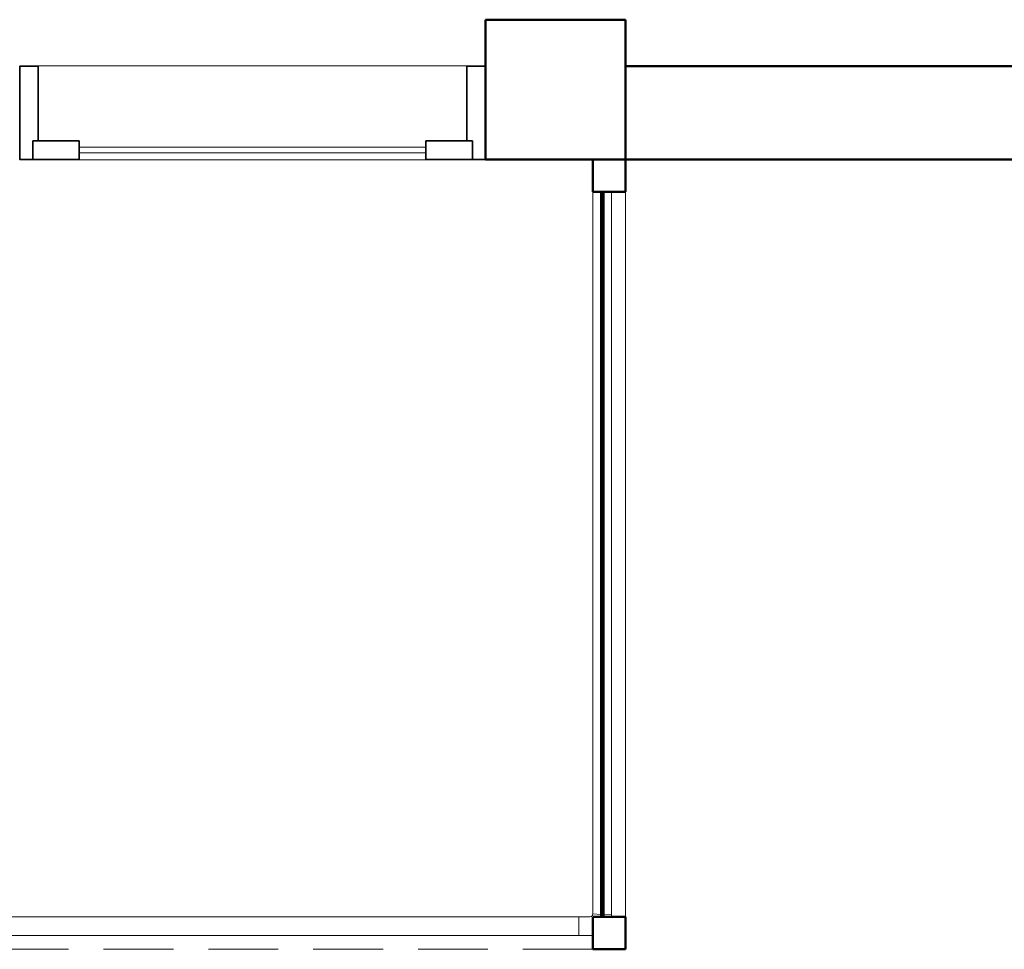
# Model space of a CAD drawing. Header units: millimetres. Extents: x -7237 to 20224, y 4737 to 43478.
# Tile 23 of 88: x 10720 to 12834, y 33779 to 35776. Entities that reach past the tile are written whole.
import ezdxf

# ---------------------------------------------------------------- set-up
doc = ezdxf.new("R2010")
doc.units = ezdxf.units.MM
doc.linetypes.add('ADSK_Штриховая_ш3 п1_5', pattern=[225, 150, -75])
for name, color, linetype, lineweight in [('A-COLS-____-MCUT', 52, 'Continuous', 50), ('A-COLS-____-OTLN', 52, 'Continuous', 20), ('A-DETL-____-MBND', 5, 'ADSK_Штриховая_ш3 п1_5', 20), ('A-DOOR-____-MCUT', 31, 'Continuous', 35), ('A-DOOR-____-OTLN', 31, 'Continuous', 20), ('A-GENM-____-MCUT', 13, 'Continuous', 50), ('A-GENM-____-OTLN', 13, 'Continuous', 20), ('A-PART-____-OTLN', 2, 'Continuous', 20), ('A-WALL-____-MCUT', 113, 'Continuous', 50), ('A-WALL-____-OTLN', 113, 'Continuous', 20), ('Ограждение', 7, 'Continuous', 20)]:
    doc.layers.add(name, color=color, linetype=linetype, lineweight=lineweight)

# ---------------------------------------------------------------- blocks, each defined once
blk = doc.blocks.new('Прямая форма - 83 new-609424-В_Этаж 02_Водопровод')
at = {"layer": 'A-DOOR-____-MCUT', "color": 9}
for p, q in [((28, 0), (0, 0)), ((0, 0), (0, -200)), ((28, -40), (28, 0)), ((128, 0), (28, 0)), ((28, 0), (28, -40)), ((128, -40), (128, 0)), ((972, 0), (872, 0)), ((872, 0), (872, -40)), ((972, -40), (972, 0)), ((1000, 0), (972, 0)), ((972, 0), (972, -40)), ((1000, -200), (1000, 0)), ((40, -40), (28, -40)), ((28, -40), (128, -40)), ((40, -200), (40, -40)), ((872, -40), (972, -40)), ((960, -40), (960, -200)), ((972, -40), (960, -40)), ((0, -200), (40, -200)), ((960, -200), (1000, -200))]:
    blk.add_line(p, q, dxfattribs=at)
at = {"layer": 'A-DOOR-____-OTLN', "color": 253}
for p, q in [((872, -14), (128, -14)), ((128, -26), (872, -26))]:
    blk.add_line(p, q, dxfattribs=at)
blk = doc.blocks.new('Прямая форма - DOO - 012-609425-В_Этаж 02_Водопровод')
blk.add_blockref('Прямая форма - 83 new-609424-В_Этаж 02_Водопровод', (0, 0))
blk = doc.blocks.new('Прямая форма - 83 new-609438-В_Этаж 02_Водопровод')
at = {"layer": 'A-COLS-____-MCUT', "color": 53}
for p, q in [((150, 150), (-150, 150)), ((-150, 150), (-150, -150)), ((150, -150), (150, 150)), ((-150, -150), (150, -150))]:
    blk.add_line(p, q, dxfattribs=at)
blk = doc.blocks.new('Прямая форма - CRE - 002-609439-В_Этаж 02_Водопровод')
blk.add_blockref('Прямая форма - 83 new-609438-В_Этаж 02_Водопровод', (0, 0))
blk = doc.blocks.new('Прямая форма - 83 new-609466-В_Этаж 02_Водопровод')
at = {"layer": 'A-COLS-____-MCUT', "color": 53}
for p, q in [((35, 35), (-35, 35)), ((-35, 35), (-35, -35)), ((35, -35), (35, 35)), ((-35, -35), (35, -35))]:
    blk.add_line(p, q, dxfattribs=at)
blk = doc.blocks.new('Прямая форма - CRE - 003-609467-В_Этаж 02_Водопровод')
blk.add_blockref('Прямая форма - 83 new-609466-В_Этаж 02_Водопровод', (0, 0))
blk = doc.blocks.new('Прямая форма - 83 new-609475-В_Этаж 02_Водопровод')
at = {"layer": 'A-COLS-____-MCUT', "color": 53}
for p, q in [((35, 35), (-35, 35)), ((-35, 35), (-35, -35)), ((35, -35), (35, 35)), ((-35, -35), (35, -35))]:
    blk.add_line(p, q, dxfattribs=at)
blk = doc.blocks.new('Прямая форма - CRE - 003-609476-В_Этаж 02_Водопровод')
blk.add_blockref('Прямая форма - 83 new-609475-В_Этаж 02_Водопровод', (0, 0))
blk = doc.blocks.new('Прямая форма - 83 new-609510-В_Этаж 02_Водопровод')
at = {"layer": 'A-GENM-____-OTLN', "lineweight": 9}
blk.add_line((0, 1556.4), (0, 0), dxfattribs=at)
blk = doc.blocks.new('Прямая форма - SLA - 049-609511-В_Этаж 02_Водопровод')
blk.add_blockref('Прямая форма - 83 new-609510-В_Этаж 02_Водопровод', (0, 0))
blk = doc.blocks.new('Прямая форма - 83 new-609528-В_Этаж 02_Водопровод')
at = {"layer": 'A-WALL-____-MCUT', "color": 53}
for p, q in [((1556.4, 2.5), (0, 2.5)), ((0, 2.5), (0, -2.5)), ((1556.4, -2.5), (1556.4, 2.5)), ((0, -2.5), (1556.4, -2.5))]:
    blk.add_line(p, q, dxfattribs=at)
blk = doc.blocks.new('Прямая форма - SW - 011-609529-В_Этаж 02_Водопровод')
blk.add_blockref('Прямая форма - 83 new-609528-В_Этаж 02_Водопровод', (0, 0))
blk = doc.blocks.new('Прямая форма - 83 new-610268-В_Этаж 02_Водопровод')
at = {"layer": 'A-DETL-____-MBND', "color": 253}
blk.add_line((5030, 0), (1500, 0), dxfattribs=at)
blk = doc.blocks.new('Прямая форма - SLA - 011-610269-В_Этаж 02_Водопровод')
blk.add_blockref('Прямая форма - 83 new-610268-В_Этаж 02_Водопровод', (0, 0))
blk = doc.blocks.new('Прямая форма - 83 new-610290-В_Этаж 02_Водопровод')
at = {"layer": 'Ограждение', "color": 253}
for p, q in [((3530, -5071.4), (3530, -6621.5)), ((3570, -6624.1), (3570, -5071.4)), ((3530, -6621.5), (3547.8, -6622.7)), ((3552.8, -6623), (3570, -6624.1))]:
    blk.add_line(p, q, dxfattribs=at)
blk = doc.blocks.new('Прямая форма - Steel - Structural-610291-В_Этаж 02_Водопровод')
blk.add_blockref('Прямая форма - 83 new-610290-В_Этаж 02_Водопровод', (0, 0))
blk = doc.blocks.new('Прямая форма - 83 new-610298-В_Этаж 02_Водопровод')
at = {"layer": 'Ограждение', "color": 253}
for p, q in [((3523.7, -6627.8), (3500, -6627.8)), ((3500, -6627.8), (3500, -6667.8)), ((3526.2, -6627.5), (3523.7, -6627.8)), ((3527.4, -6627), (3526.2, -6627.5)), ((3528.4, -6626.2), (3527.4, -6627)), ((3529.2, -6625.2), (3528.4, -6626.2)), ((3529.7, -6624), (3529.2, -6625.2)), ((3530, -6621.5), (3529.7, -6624)), ((3530, -6621.5), (3547.8, -6622.7)), ((3552.8, -6623), (3570, -6624.1)), ((3570, -6624.1), (3569.5, -6627.8)), ((3500, -6667.8), (3526.3, -6667.8)), ((3526.3, -6667.8), (3530, -6667.3))]:
    blk.add_line(p, q, dxfattribs=at)
blk = doc.blocks.new('Прямая форма - Steel - Structural-610299-В_Этаж 02_Водопровод')
blk.add_blockref('Прямая форма - 83 new-610298-В_Этаж 02_Водопровод', (0, 0))
blk = doc.blocks.new('Прямая форма - 83 new-610304-В_Этаж 02_Водопровод')
at = {"layer": 'Ограждение', "color": 253}
blk.add_line((3530, -6667.8), (3526.3, -6667.8), dxfattribs=at)
blk = doc.blocks.new('Прямая форма - Steel - Structural-610305-В_Этаж 02_Водопровод')
blk.add_blockref('Прямая форма - 83 new-610304-В_Этаж 02_Водопровод', (0, 0))
blk = doc.blocks.new('Прямая форма - 83 new-610362-В_Этаж 02_Водопровод')
at = {"layer": 'Ограждение', "color": 253}
for p, q in [((3500, -6627.8), (0, -6627.8)), ((3500, -6627.8), (3500, -6667.8)), ((3500, -6667.8), (0, -6667.8))]:
    blk.add_line(p, q, dxfattribs=at)
blk = doc.blocks.new('Прямая форма - Steel - Structural-610363-В_Этаж 02_Водопровод')
blk.add_blockref('Прямая форма - 83 new-610362-В_Этаж 02_Водопровод', (0, 0))
blk = doc.blocks.new('Прямая форма - RAILING - 008-610368-В_Этаж 02_Водопровод')
for name in ['Прямая форма - Steel - Structural-610291-В_Этаж 02_Водопровод', 'Прямая форма - Steel - Structural-610363-В_Этаж 02_Водопровод', 'Прямая форма - Steel - Structural-610299-В_Этаж 02_Водопровод', 'Прямая форма - Steel - Structural-610305-В_Этаж 02_Водопровод']:
    blk.add_blockref(name, (0, 0))
blk = doc.blocks.new('Family - 83 new-610382-В_Этаж 02_Водопровод')
at = {"layer": 'A-PART-____-OTLN', "color": 253}
for p, q in [((3530, -5071.4), (3530, -6621.5)), ((3570, -6624.1), (3570, -5071.4)), ((3530, -6621.5), (3547.8, -6622.7)), ((3552.8, -6623), (3570, -6624.1))]:
    blk.add_line(p, q, dxfattribs=at)
blk = doc.blocks.new('Family - Steel - Structural-610383-В_Этаж 02_Водопровод')
blk.add_blockref('Family - 83 new-610382-В_Этаж 02_Водопровод', (0, 0))
blk = doc.blocks.new('Family - 83 new-610394-В_Этаж 02_Водопровод')
at = {"layer": 'A-PART-____-OTLN', "color": 253}
for p, q in [((3523.7, -6627.8), (3500, -6627.8)), ((3500, -6627.8), (3500, -6667.8)), ((3526.2, -6627.5), (3523.7, -6627.8)), ((3527.4, -6627), (3526.2, -6627.5)), ((3528.4, -6626.2), (3527.4, -6627)), ((3529.2, -6625.2), (3528.4, -6626.2)), ((3529.7, -6624), (3529.2, -6625.2)), ((3530, -6621.5), (3529.7, -6624)), ((3530, -6621.5), (3547.8, -6622.7)), ((3552.8, -6623), (3570, -6624.1)), ((3570, -6624.1), (3569.5, -6627.8)), ((3500, -6667.8), (3526.3, -6667.8)), ((3526.3, -6667.8), (3530, -6667.3))]:
    blk.add_line(p, q, dxfattribs=at)
blk = doc.blocks.new('Family - Steel - Structural-610395-В_Этаж 02_Водопровод')
blk.add_blockref('Family - 83 new-610394-В_Этаж 02_Водопровод', (0, 0))
blk = doc.blocks.new('Family - 83 new-610403-В_Этаж 02_Водопровод')
at = {"layer": 'A-PART-____-OTLN', "color": 253}
blk.add_line((3530, -6667.8), (3526.3, -6667.8), dxfattribs=at)
blk = doc.blocks.new('Family - Steel - Structural-610404-В_Этаж 02_Водопровод')
blk.add_blockref('Family - 83 new-610403-В_Этаж 02_Водопровод', (0, 0))
blk = doc.blocks.new('Family - 83 new-610490-В_Этаж 02_Водопровод')
at = {"layer": 'A-PART-____-OTLN', "color": 253}
for p, q in [((3500, -6627.8), (0, -6627.8)), ((3500, -6627.8), (3500, -6667.8)), ((3500, -6667.8), (0, -6667.8))]:
    blk.add_line(p, q, dxfattribs=at)
blk = doc.blocks.new('Family - Steel - Structural-610491-В_Этаж 02_Водопровод')
blk.add_blockref('Family - 83 new-610490-В_Этаж 02_Водопровод', (0, 0))
blk = doc.blocks.new('Прямая форма - 83 new-610885-В_Этаж 02_Водопровод')
at = {"layer": 'A-WALL-____-MCUT', "color": 53}
for p, q in [((5700, 0), (3600, 0)), ((5700, -200), (5700, 0)), ((3600, -200), (5700, -200))]:
    blk.add_line(p, q, dxfattribs=at)
blk = doc.blocks.new('Прямая форма - SW - 007-610886-В_Этаж 02_Водопровод')
blk.add_blockref('Прямая форма - 83 new-610885-В_Этаж 02_Водопровод', (0, 0))
blk = doc.blocks.new('Family - DOO - 012-610888-В_Этаж 02_Водопровод')
at = {"layer": 'A-GENM-____-MCUT', "lineweight": 9}
for p, q in [((500, 1), (-500, 1)), ((-500, 1), (-500, -201)), ((500, -201), (500, 1)), ((-500, -201), (500, -201))]:
    blk.add_line(p, q, dxfattribs=at)
blk = doc.blocks.new('83 new_ifc_RVT-1-В_Этаж 02_Водопровод')
at = {"layer": 'A-COLS-____-OTLN', "color": 253, "lineweight": 20}
blk.add_blockref('Прямая форма - CRE - 002-609439-В_Этаж 02_Водопровод', (24360.3, 35625.8), dxfattribs=at)
at = {"layer": 'A-COLS-____-OTLN', "color": 253, "lineweight": 20, "rotation": 270}
for name, p in [('Прямая форма - CRE - 003-609476-В_Этаж 02_Водопровод', (24475.3, 35440.8)), ('Прямая форма - CRE - 003-609467-В_Этаж 02_Водопровод', (24475.3, 33814.4))]:
    blk.add_blockref(name, p, dxfattribs=at)
at = {"layer": 'A-DOOR-____-OTLN', "color": 253, "lineweight": 20, "rotation": 180}
blk.add_blockref('Прямая форма - DOO - 012-609425-В_Этаж 02_Водопровод', (24210.3, 35475.8), dxfattribs=at)
at = {"layer": 'A-GENM-____-OTLN', "color": 253, "lineweight": 20}
for name, p in [('Прямая форма - SLA - 011-610269-В_Этаж 02_Водопровод', (19410.3, 33779.4)), ('Прямая форма - SLA - 049-609511-В_Этаж 02_Водопровод', (24510.3, 33849.4))]:
    blk.add_blockref(name, p, dxfattribs=at)
at = {"layer": 'A-GENM-____-OTLN', "color": 253, "lineweight": 20, "rotation": 180}
blk.add_blockref('Family - DOO - 012-610888-В_Этаж 02_Водопровод', (23710.3, 35475.8), dxfattribs=at)
at = {"layer": 'A-PART-____-OTLN', "color": 253, "lineweight": 20}
for name in ['Family - Steel - Structural-610383-В_Этаж 02_Водопровод', 'Family - Steel - Structural-610491-В_Этаж 02_Водопровод', 'Family - Steel - Structural-610395-В_Этаж 02_Водопровод', 'Family - Steel - Structural-610404-В_Этаж 02_Водопровод']:
    blk.add_blockref(name, (20910.3, 40477.2), dxfattribs=at)
at = {"layer": 'A-WALL-____-OTLN', "color": 253, "lineweight": 20}
for name, p, rotation in [('Прямая форма - SW - 007-610886-В_Этаж 02_Водопровод', (30210.3, 35475.8), 180), ('Прямая форма - SW - 011-609529-В_Этаж 02_Водопровод', (24460.6, 35405.8), 270)]:
    blk.add_blockref(name, p, dxfattribs=dict(at, rotation=rotation))
at = {"layer": 'Ограждение', "color": 253, "lineweight": 20}
blk.add_blockref('Прямая форма - RAILING - 008-610368-В_Этаж 02_Водопровод', (20910.3, 40477.2), dxfattribs=at)

msp = doc.modelspace()

# ---------------------------------------------------------------- block references
at = {"lineweight": 9}
msp.add_blockref('83 new_ifc_RVT-1-В_Этаж 02_Водопровод', (-12490.1, 0), dxfattribs=at)

doc.saveas('drawing.dxf')
